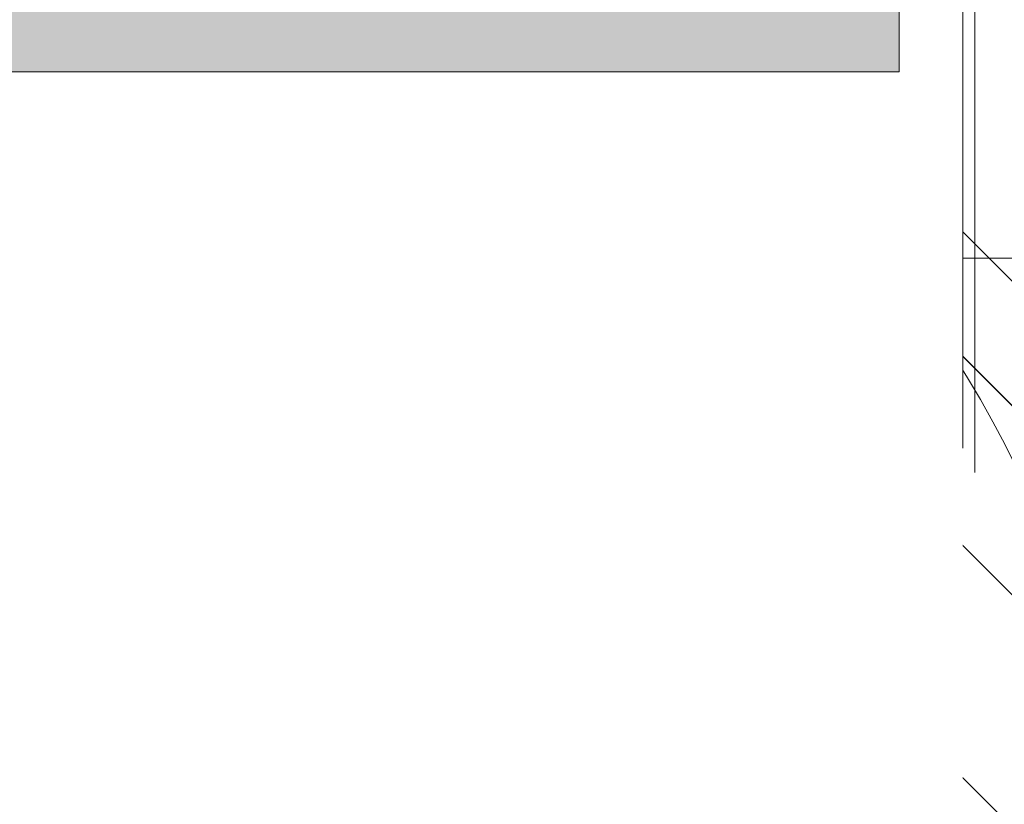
# Model space of a CAD drawing. Header units: inches. Extents: x -462 to -293, y -254 to -12.
# Tile 41 of 89: x -355.85 to -354.25, y -71.95 to -70.67. Entities that reach past the tile are written whole.
import ezdxf

# ---------------------------------------------------------------- set-up
doc = ezdxf.new("R2010")
doc.units = ezdxf.units.IN
doc.header["$LTSCALE"] = 32
doc.header["$MEASUREMENT"] = 0
doc.linetypes.add('Dash Style-1', pattern=[0.083328, 0.041656, -0.041672])
for name, color, linetype, lineweight in [('Black', 7, 'Continuous', 18), ('DashLine', 7, 'Dash Style-1', 13), ('DashLineFill', 7, 'Dash Style-1', 13), ('Drawing', 7, 'Continuous', 18), ('Metal-Black', 7, 'Continuous', 18), ('Metal-DeskStructure', 7, 'Continuous', 13), ('None', 7, 'Continuous', 18), ('SolidLine', 7, 'Continuous', 15), ('Wood_1-H', 7, 'Continuous', 13)]:
    doc.layers.add(name, color=color, linetype=linetype, lineweight=lineweight)
doc.layers.add('Metal-Leg', color=7, linetype='Continuous', lineweight=18, true_color=0x4c4c4c)
pattern_1 = [(45, (0, 0), (-1.61301565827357, 1.935715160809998), []), (45, (-1.0608, 1.0608), (-0.4723460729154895, 0.4167612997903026), [])]

# ---------------------------------------------------------------- blocks, each defined once
blk = doc.blocks.new('Group-12')
at = {"layer": 'DashLine'}
blk.add_rational_spline([(3.425889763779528, -2.559055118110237), (3.42588976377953, -37.77524409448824), (3.425889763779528, -72.99143307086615), (3.425889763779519, -74.52755905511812), (1.889763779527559, -74.52755905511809), (-11.02873622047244, -74.54730708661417), (-23.94723622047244, -74.56705511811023), (-25.24962716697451, -74.46183701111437), (-25.47623622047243, -73.17505511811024), (-27.40623622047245, -52.62205511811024), (-29.33623622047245, -32.06905511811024), (-29.64541729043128, -28.77953659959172), (-29.64523622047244, -25.47205511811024), (-29.64579921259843, -14.01555511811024), (-29.64636220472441, -2.559055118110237), (-13.11023622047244, -2.559055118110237), (3.425889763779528, -2.559055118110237)], [1, 1, 1, 0.7071067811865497, 1, 1, 1, 1, 1, 1, 1, 1, 1, 1, 1, 1, 1], degree=2, knots=[0, 0, 0, 0.3437727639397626, 0.3437727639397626, 0.3543760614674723, 0.3543760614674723, 0.4804837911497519, 0.4804837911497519, 0.4932388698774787, 0.4932388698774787, 0.6947633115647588, 0.6947633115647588, 0.7270176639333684, 0.7270176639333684, 0.838740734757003, 0.838740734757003, 1, 1, 1], dxfattribs=at)
at = {"layer": 'SolidLine'}
blk.add_rational_spline([(4.881889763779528, -2.559055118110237), (4.881889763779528, -37.77524409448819), (4.881889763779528, -72.99143307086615), (4.881889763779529, -75.98355905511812), (1.889763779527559, -75.98355905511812), (-11.02373622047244, -76.00380708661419), (-23.93723622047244, -76.02405511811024), (-26.48855720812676, -75.8181826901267), (-26.92623622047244, -73.31105511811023), (-28.85673622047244, -52.75855511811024), (-30.78723622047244, -32.20605511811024), (-31.10141317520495, -28.84703865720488), (-31.10223622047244, -25.47205511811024), (-31.10229921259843, -14.01555511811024), (-31.10236220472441, -2.559055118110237), (-13.11023622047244, -2.559055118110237), (4.881889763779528, -2.559055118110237)], [1, 1, 1, 0.7071067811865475, 1, 1, 1, 1, 1, 1, 1, 1, 1, 1, 1, 1, 1], degree=2, knots=[0, 0, 0, 0.3304669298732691, 0.3304669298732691, 0.3503210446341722, 0.3503210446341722, 0.4715008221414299, 0.4715008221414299, 0.4955201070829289, 0.4955201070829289, 0.690341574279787, 0.690341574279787, 0.7221812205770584, 0.7221812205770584, 0.83026201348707, 0.83026201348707, 1, 1, 1], dxfattribs=at)
blk = doc.blocks.new('1BRPFY-Leg_Plate (2D)')
at = {"layer": 'DashLineFill', "linetype": 'Continuous', "lineweight": 13}
h = blk.add_hatch(dxfattribs=at)
h.set_pattern_fill('Steel', color=253, style=0, pattern_type=2)
h.set_pattern_definition(pattern_1)
edge = h.paths.add_edge_path()
edge.add_arc((-1.704724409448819, -1.704724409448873), 0.125984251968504, 179.9999999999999, 269.9999999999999)
edge.add_line((-1.704724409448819, -1.830708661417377), (1.704724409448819, -1.830708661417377))
edge.add_arc((1.704724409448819, -1.704724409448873), 0.125984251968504, 270.0000000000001, 360.0000000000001)
edge.add_line((1.830708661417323, -1.704724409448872), (1.830708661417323, 1.704724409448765))
edge.add_arc((1.704724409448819, 1.704724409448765), 0.1259842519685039, 0, 90)
edge.add_line((1.704724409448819, 1.830708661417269), (-1.704724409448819, 1.830708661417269))
edge.add_arc((-1.704724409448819, 1.704724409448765), 0.1259842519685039, 90, 180)
edge.add_line((-1.830708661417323, 1.704724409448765), (-1.830708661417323, -1.704724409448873))
at = {"layer": 'SolidLine', "flags": 128}
for points in [[(-1.279527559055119, 1.44094488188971), (-1.263705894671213, 1.440167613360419), (-1.248036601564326, 1.437843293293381), (-1.232670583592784, 1.433994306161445), (-1.217755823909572, 1.428657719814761), (-1.203435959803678, 1.421884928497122), (-1.189848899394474, 1.413741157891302), (-1.177125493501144, 1.404304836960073), (-1.165388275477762, 1.393666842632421), (-1.15475028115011, 1.381929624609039), (-1.145313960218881, 1.369206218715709), (-1.137170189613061, 1.355619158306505), (-1.130397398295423, 1.341299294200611), (-1.125060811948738, 1.326384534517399), (-1.121211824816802, 1.311018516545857), (-1.118887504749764, 1.29534922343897), (-1.118110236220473, 1.279527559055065), (-1.118887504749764, 1.263705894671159), (-1.121211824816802, 1.248036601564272), (-1.125060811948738, 1.23267058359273), (-1.130397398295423, 1.217755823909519), (-1.137170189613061, 1.203435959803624), (-1.145313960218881, 1.18984889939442), (-1.15475028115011, 1.17712549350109), (-1.165388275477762, 1.165388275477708), (-1.177125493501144, 1.154750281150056), (-1.189848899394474, 1.145313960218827), (-1.203435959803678, 1.137170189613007), (-1.217755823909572, 1.130397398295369), (-1.232670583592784, 1.125060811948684), (-1.248036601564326, 1.121211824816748), (-1.263705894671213, 1.11888750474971), (-1.279527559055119, 1.118110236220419), (-1.295349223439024, 1.11888750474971), (-1.311018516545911, 1.121211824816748), (-1.326384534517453, 1.125060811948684), (-1.341299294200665, 1.130397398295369), (-1.355619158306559, 1.137170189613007), (-1.369206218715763, 1.145313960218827), (-1.381929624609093, 1.154750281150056), (-1.393666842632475, 1.165388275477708), (-1.404304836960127, 1.17712549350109), (-1.413741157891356, 1.18984889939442), (-1.421884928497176, 1.203435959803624), (-1.428657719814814, 1.217755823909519), (-1.433994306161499, 1.23267058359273), (-1.437843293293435, 1.248036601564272), (-1.440167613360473, 1.263705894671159), (-1.440944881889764, 1.279527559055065), (-1.440167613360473, 1.29534922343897), (-1.437843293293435, 1.311018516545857), (-1.433994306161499, 1.326384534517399), (-1.428657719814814, 1.341299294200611), (-1.421884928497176, 1.355619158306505), (-1.413741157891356, 1.369206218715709), (-1.404304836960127, 1.381929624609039), (-1.393666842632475, 1.393666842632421), (-1.381929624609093, 1.404304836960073), (-1.369206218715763, 1.413741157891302), (-1.355619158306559, 1.421884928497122), (-1.341299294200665, 1.428657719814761), (-1.326384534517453, 1.433994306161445), (-1.311018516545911, 1.437843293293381), (-1.295349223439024, 1.440167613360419)], [(-0.7086614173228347, 0.9153543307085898), (-0.6884019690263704, 0.9143590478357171), (-0.668337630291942, 0.9113827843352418), (-0.6486616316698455, 0.9064542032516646), (-0.6295634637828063, 0.8996207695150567), (-0.6112270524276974, 0.8909482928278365), (-0.5938289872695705, 0.8805202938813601), (-0.5775368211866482, 0.868437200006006), (-0.5625074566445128, 0.854815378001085), (-0.5488856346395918, 0.8397860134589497), (-0.5368025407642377, 0.8234938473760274), (-0.5263745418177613, 0.8060957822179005), (-0.5177020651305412, 0.7877593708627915), (-0.5108686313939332, 0.7686612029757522), (-0.5059400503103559, 0.7489852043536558), (-0.5029637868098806, 0.7289208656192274), (-0.5019685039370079, 0.7086614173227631), (-0.5029637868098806, 0.6884019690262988), (-0.5059400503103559, 0.6683376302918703), (-0.5108686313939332, 0.6486616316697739), (-0.5177020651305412, 0.6295634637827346), (-0.5263745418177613, 0.6112270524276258), (-0.5368025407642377, 0.5938289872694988), (-0.5488856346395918, 0.5775368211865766), (-0.5625074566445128, 0.5625074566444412), (-0.5775368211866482, 0.5488856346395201), (-0.5938289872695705, 0.5368025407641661), (-0.6112270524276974, 0.5263745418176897), (-0.6295634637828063, 0.5177020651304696), (-0.6486616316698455, 0.5108686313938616), (-0.668337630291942, 0.5059400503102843), (-0.6884019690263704, 0.502963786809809), (-0.7086614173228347, 0.5019685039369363), (-0.728920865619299, 0.502963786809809), (-0.7489852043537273, 0.5059400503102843), (-0.7686612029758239, 0.5108686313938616), (-0.7877593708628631, 0.5177020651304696), (-0.8060957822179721, 0.5263745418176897), (-0.823493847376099, 0.5368025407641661), (-0.8397860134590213, 0.5488856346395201), (-0.8548153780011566, 0.5625074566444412), (-0.8684372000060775, 0.5775368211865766), (-0.8805202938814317, 0.5938289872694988), (-0.8909482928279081, 0.6112270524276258), (-0.8996207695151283, 0.6295634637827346), (-0.9064542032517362, 0.6486616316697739), (-0.9113827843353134, 0.6683376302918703), (-0.9143590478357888, 0.6884019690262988), (-0.9153543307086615, 0.7086614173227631), (-0.9143590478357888, 0.7289208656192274), (-0.9113827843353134, 0.7489852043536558), (-0.9064542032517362, 0.7686612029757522), (-0.8996207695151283, 0.7877593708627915), (-0.8909482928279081, 0.8060957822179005), (-0.8805202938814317, 0.8234938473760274), (-0.8684372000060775, 0.8397860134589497), (-0.8548153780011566, 0.854815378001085), (-0.8397860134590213, 0.868437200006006), (-0.823493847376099, 0.8805202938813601), (-0.8060957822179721, 0.8909482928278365), (-0.7877593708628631, 0.8996207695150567), (-0.7686612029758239, 0.9064542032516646), (-0.7489852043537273, 0.9113827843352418), (-0.728920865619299, 0.9143590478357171)]]:
    blk.add_lwpolyline(points, close=True, dxfattribs=at)
blk = doc.blocks.new('1BRPX5-Util_Bkt_Sm-F (2D)')
at = {"layer": 'DashLineFill', "linetype": 'Continuous', "lineweight": 13}
h = blk.add_hatch(dxfattribs=at)
h.set_pattern_fill('Steel', color=253, style=0, pattern_type=2)
h.set_pattern_definition(pattern_1)
edge = h.paths.add_edge_path()
edge.add_line((-4.468503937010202, 4.413385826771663), (-3.12992125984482, 4.413385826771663))
edge.add_line((-3.12992125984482, 4.413385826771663), (-3.12992125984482, -1.854330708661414))
edge.add_line((-3.12992125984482, -1.854330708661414), (-4.468503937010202, -1.854330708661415))
edge.add_line((-4.468503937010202, -1.854330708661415), (-4.468503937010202, -1.988188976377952))
edge.add_line((-4.468503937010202, -1.988188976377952), (-2.421259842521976, -1.988188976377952))
edge.add_line((-2.421259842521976, -1.988188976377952), (-2.421259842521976, -2.366141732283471))
edge.add_arc((-2.303149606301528, -2.366141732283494), 0.1181102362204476, 179.9999999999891, 270.000000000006)
edge.add_line((-2.303149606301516, -2.484251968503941), (2.303149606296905, -2.484251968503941))
edge.add_arc((2.303149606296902, -2.366141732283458), 0.1181102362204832, 270.0000000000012, 359.9999999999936)
edge.add_line((2.421259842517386, -2.366141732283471), (2.421259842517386, -1.988188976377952))
edge.add_line((2.421259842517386, -1.988188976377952), (4.468503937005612, -1.988188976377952))
edge.add_line((4.468503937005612, -1.988188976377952), (4.468503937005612, -1.854330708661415))
edge.add_line((4.468503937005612, -1.854330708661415), (3.12992125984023, -1.854330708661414))
edge.add_line((3.12992125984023, -1.854330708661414), (3.12992125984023, 4.413385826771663))
edge.add_line((3.12992125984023, 4.413385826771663), (4.468503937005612, 4.413385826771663))
edge.add_line((4.468503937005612, 4.413385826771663), (4.468503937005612, 4.547244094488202))
edge.add_line((4.468503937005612, 4.547244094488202), (2.421259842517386, 4.547244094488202))
edge.add_line((2.421259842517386, 4.547244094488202), (2.421259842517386, 4.925196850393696))
edge.add_arc((2.303149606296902, 4.925196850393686), 0.1181102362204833, 5.365542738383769e-12, 89.99999999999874)
edge.add_line((2.303149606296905, 5.043307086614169), (-2.303149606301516, 5.043307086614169))
edge.add_arc((-2.303149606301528, 4.92519685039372), 0.1181102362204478, 89.99999999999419, 180.0000000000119)
edge.add_line((-2.421259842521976, 4.925196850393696), (-2.421259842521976, 4.547244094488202))
edge.add_line((-2.421259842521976, 4.547244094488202), (-4.468503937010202, 4.547244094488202))
edge.add_line((-4.468503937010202, 4.547244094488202), (-4.468503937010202, 4.413385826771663))
at = {"layer": 'SolidLine', "flags": 128}
for points in [[(-1.279527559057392, 1.15496456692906), (-1.292122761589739, 1.155583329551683), (-1.304596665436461, 1.157433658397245), (-1.316829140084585, 1.16049773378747), (-1.328702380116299, 1.164746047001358), (-1.340102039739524, 1.170137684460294), (-1.3509183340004, 1.17662072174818), (-1.361047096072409, 1.184132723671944), (-1.37039078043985, 1.192601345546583), (-1.378859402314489, 1.201945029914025), (-1.386371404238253, 1.212073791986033), (-1.392854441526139, 1.222890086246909), (-1.398246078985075, 1.234289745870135), (-1.402494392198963, 1.246162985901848), (-1.405558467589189, 1.258395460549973), (-1.407408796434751, 1.270869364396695), (-1.408027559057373, 1.283464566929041), (-1.407408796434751, 1.296059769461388), (-1.405558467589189, 1.30853367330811), (-1.402494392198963, 1.320766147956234), (-1.398246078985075, 1.332639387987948), (-1.392854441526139, 1.344039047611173), (-1.386371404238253, 1.35485534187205), (-1.378859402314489, 1.364984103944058), (-1.37039078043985, 1.374327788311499), (-1.361047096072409, 1.382796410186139), (-1.3509183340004, 1.390308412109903), (-1.340102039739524, 1.396791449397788), (-1.328702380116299, 1.402183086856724), (-1.316829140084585, 1.406431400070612), (-1.304596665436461, 1.409495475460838), (-1.292122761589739, 1.4113458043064), (-1.279527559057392, 1.411964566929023), (-1.266932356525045, 1.4113458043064), (-1.254458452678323, 1.409495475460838), (-1.242225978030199, 1.406431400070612), (-1.230352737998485, 1.402183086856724), (-1.21895307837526, 1.396791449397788), (-1.208136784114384, 1.390308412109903), (-1.198008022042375, 1.382796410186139), (-1.188664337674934, 1.374327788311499), (-1.180195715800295, 1.364984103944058), (-1.17268371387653, 1.35485534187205), (-1.166200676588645, 1.344039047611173), (-1.160809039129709, 1.332639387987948), (-1.156560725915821, 1.320766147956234), (-1.153496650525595, 1.30853367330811), (-1.151646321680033, 1.296059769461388), (-1.151027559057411, 1.283464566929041), (-1.151646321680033, 1.270869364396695), (-1.153496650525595, 1.258395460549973), (-1.156560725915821, 1.246162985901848), (-1.160809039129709, 1.234289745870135), (-1.166200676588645, 1.222890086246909), (-1.17268371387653, 1.212073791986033), (-1.180195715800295, 1.201945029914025), (-1.188664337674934, 1.192601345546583), (-1.198008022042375, 1.184132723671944), (-1.208136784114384, 1.17662072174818), (-1.21895307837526, 1.170137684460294), (-1.230352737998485, 1.164746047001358), (-1.242225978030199, 1.16049773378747), (-1.254458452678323, 1.157433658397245), (-1.266932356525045, 1.155583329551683)], [(-0.7086614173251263, 1.15748031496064), (-0.6642835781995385, 1.155300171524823), (-0.6203331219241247, 1.148780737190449), (-0.5772333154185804, 1.137984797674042), (-0.5353992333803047, 1.123016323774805), (-0.495233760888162, 1.10401947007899), (-0.4571237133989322, 1.081177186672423), (-0.4214361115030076, 1.054709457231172), (-0.3885146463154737, 1.024871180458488), (-0.35867636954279, 0.991949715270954), (-0.3322086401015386, 0.9562621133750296), (-0.3093663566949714, 0.9181520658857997), (-0.2903695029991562, 0.877986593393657), (-0.27540102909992, 0.8361525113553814), (-0.2646050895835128, 0.7930527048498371), (-0.2580856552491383, 0.7491022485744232), (-0.255905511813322, 0.7047244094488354), (-0.2580856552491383, 0.6603465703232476), (-0.2646050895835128, 0.6163961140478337), (-0.27540102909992, 0.5732963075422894), (-0.2903695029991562, 0.5314622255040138), (-0.3093663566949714, 0.4912967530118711), (-0.3322086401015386, 0.4531867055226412), (-0.35867636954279, 0.4174991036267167), (-0.3885146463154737, 0.3845776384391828), (-0.4214361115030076, 0.3547393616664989), (-0.4571237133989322, 0.3282716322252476), (-0.495233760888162, 0.3054293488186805), (-0.5353992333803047, 0.2864324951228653), (-0.5772333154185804, 0.2714640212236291), (-0.6203331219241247, 0.2606680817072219), (-0.6642835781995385, 0.2541486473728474), (-0.7086614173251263, 0.2519685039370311), (-0.7530392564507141, 0.2541486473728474), (-0.7969897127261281, 0.2606680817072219), (-0.8400895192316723, 0.2714640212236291), (-0.881923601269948, 0.2864324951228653), (-0.9220890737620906, 0.3054293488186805), (-0.9601991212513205, 0.3282716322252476), (-0.995886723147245, 0.3547393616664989), (-1.028808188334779, 0.3845776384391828), (-1.058646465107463, 0.4174991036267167), (-1.085114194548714, 0.4531867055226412), (-1.107956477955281, 0.4912967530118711), (-1.126953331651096, 0.5314622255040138), (-1.141921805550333, 0.5732963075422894), (-1.15271774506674, 0.6163961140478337), (-1.159237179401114, 0.6603465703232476), (-1.161417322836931, 0.7047244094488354), (-1.159237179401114, 0.7491022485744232), (-1.15271774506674, 0.7930527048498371), (-1.141921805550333, 0.8361525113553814), (-1.126953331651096, 0.877986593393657), (-1.107956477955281, 0.9181520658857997), (-1.085114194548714, 0.9562621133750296), (-1.058646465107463, 0.991949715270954), (-1.028808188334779, 1.024871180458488), (-0.995886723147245, 1.054709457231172), (-0.9601991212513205, 1.081177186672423), (-0.9220890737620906, 1.10401947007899), (-0.881923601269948, 1.123016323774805), (-0.8400895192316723, 1.137984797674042), (-0.7969897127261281, 1.148780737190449), (-0.7530392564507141, 1.155300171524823)]]:
    blk.add_lwpolyline(points, close=True, dxfattribs=at)
blk = doc.blocks.new('Slate-LegBrace (2D)')
at = {"layer": 'DashLineFill', "linetype": 'Continuous', "lineweight": 13}
h = blk.add_hatch(dxfattribs=at)
h.set_pattern_fill('Steel', color=253, style=0, pattern_type=2)
h.set_pattern_definition(pattern_1)
edge = h.paths.add_edge_path()
edge.add_line((-2.199587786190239, 0.1351515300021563), (-1.374775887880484, 0.1351515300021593))
edge.add_arc((3.636636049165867e-15, 0.01355418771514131), 1.380142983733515, 5.054592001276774, 174.9454079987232, ccw=False)
edge.add_line((1.374775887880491, 0.1351515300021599), (2.199718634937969, 0.1351515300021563))
edge.add_arc((6.542437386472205e-05, 0.01705725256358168), 2.202821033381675, 3.07312710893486, 176.9268728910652)
h = blk.add_hatch(dxfattribs=at)
h.set_pattern_fill('Steel', color=253, style=0, pattern_type=2)
h.set_pattern_definition(pattern_1)
edge = h.paths.add_edge_path()
edge.add_line((-2.191696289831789, 0.2375138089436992), (-1.463739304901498, 0.2375137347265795))
edge.add_arc((6.542437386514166e-05, 0.017041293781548), 1.480314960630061, 8.565281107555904, 171.4347188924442, ccw=False)
edge.add_line((1.463870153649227, 0.2375137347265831), (2.191827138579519, 0.2375138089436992))
edge.add_line((2.191827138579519, 0.2375138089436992), (2.19971863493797, 0.1351515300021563))
edge.add_line((2.19971863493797, 0.1351515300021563), (1.374775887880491, 0.1351515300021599))
edge.add_arc((3.356894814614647e-15, 0.01355418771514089), 1.380142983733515, 5.054592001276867, 174.9454079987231)
edge.add_line((-1.374775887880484, 0.1351515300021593), (-2.19958778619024, 0.1351515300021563))
edge.add_line((-2.19958778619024, 0.1351515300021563), (-2.191696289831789, 0.2375138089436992))
at = {"layer": 'DashLineFill', "flags": 128}
for points in [[(-2.199587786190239, 0.1351515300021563), (-1.374775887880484, 0.1351515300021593, -0.9154551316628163), (1.374775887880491, 0.1351515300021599), (2.199718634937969, 0.1351515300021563, 0.9477524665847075)], [(-2.191696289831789, 0.2375138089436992), (-1.463739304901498, 0.2375137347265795, -0.8606629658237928), (1.463870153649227, 0.2375137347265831), (2.191827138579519, 0.2375138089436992), (2.19971863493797, 0.1351515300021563), (1.374775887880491, 0.1351515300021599, 0.9154551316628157), (-1.374775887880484, 0.1351515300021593), (-2.19958778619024, 0.1351515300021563)]]:
    blk.add_lwpolyline(points, format="xyb", close=True, dxfattribs=at)
blk = doc.blocks.new('TLLegSleeve (2D)')
at = {"layer": 'DashLineFill', "linetype": 'Continuous', "lineweight": 13}
h = blk.add_hatch(dxfattribs=at)
h.set_pattern_fill('Steel', color=253, style=0, pattern_type=2)
h.set_pattern_definition(pattern_1)
edge = h.paths.add_edge_path()
edge.add_line((1.08267716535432, 1.402343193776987), (1.08267716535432, 2.913385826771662))
edge.add_arc((-1.707523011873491e-13, 2.913385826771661), 1.08267716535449, 4.479377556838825e-14, 180)
edge.add_line((-1.082677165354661, 2.913385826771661), (-1.08267716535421, 1.402343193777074))
edge.add_arc((-1.332267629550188e-15, 2.886579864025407e-15), 1.771653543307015, 127.6698869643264, 412.330113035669)
edge.add_line((1.08267716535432, 1.402343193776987), (1.08267716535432, 1.402343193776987))
edge = h.paths.add_edge_path()
edge.add_arc((1.665334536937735e-15, 2.91338582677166), 0.7480314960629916, 180, 360)
edge.add_arc((1.665334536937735e-15, 2.91338582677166), 0.7480314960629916, 9.54166404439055e-15, 180)
edge.add_line((-0.7480314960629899, 2.91338582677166), (-0.7480314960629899, 2.91338582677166))
edge = h.paths.add_edge_path()
edge.add_arc((-1.723066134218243e-13, 5.70119602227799e-16), 1.437007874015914, 180, 360)
edge.add_arc((-1.723066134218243e-13, 9.149983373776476e-17), 1.437007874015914, 9.541664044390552e-15, 180)
edge.add_line((-1.437007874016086, 3.308097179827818e-16), (-1.437007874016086, 3.308097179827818e-16))
at = {"layer": 'DashLine', "color": 8, "flags": 128}
blk.add_lwpolyline([(1.653543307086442, 1.118599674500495e-14), (1.645581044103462, -0.1620755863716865), (1.621770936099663, -0.3225902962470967), (1.582342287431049, -0.4799982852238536), (1.527674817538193, -0.6327836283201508), (1.45829500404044, -0.7794749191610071), (1.374871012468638, -0.9186594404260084), (1.278206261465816, -1.048996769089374), (1.169231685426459, -1.169231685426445), (1.048996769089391, -1.278206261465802), (0.918659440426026, -1.374871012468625), (0.7794749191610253, -1.458295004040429), (0.6327836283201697, -1.527674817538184), (0.4799982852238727, -1.582342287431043), (0.3225902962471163, -1.621770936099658), (0.1620755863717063, -1.645581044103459), (8.723964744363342e-15, -1.653543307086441), (-0.162075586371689, -1.645581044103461), (-0.3225902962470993, -1.621770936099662), (-0.4799982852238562, -1.582342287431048), (-0.6327836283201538, -1.527674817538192), (-0.7794749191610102, -1.458295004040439), (-0.9186594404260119, -1.374871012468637), (-1.048996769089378, -1.278206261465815), (-1.169231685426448, -1.169231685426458), (-1.278206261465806, -1.048996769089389), (-1.374871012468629, -0.9186594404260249), (-1.458295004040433, -0.7794749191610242), (-1.527674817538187, -0.6327836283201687), (-1.582342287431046, -0.4799982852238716), (-1.621770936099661, -0.3225902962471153), (-1.645581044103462, -0.1620755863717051), (-1.653543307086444, -7.741682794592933e-15), (-1.645581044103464, 0.1620755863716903), (-1.621770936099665, 0.3225902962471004), (-1.582342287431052, 0.4799982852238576), (-1.527674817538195, 0.6327836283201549), (-1.458295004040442, 0.7794749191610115), (-1.37487101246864, 0.918659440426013), (-1.278206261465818, 1.048996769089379), (-1.169231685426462, 1.169231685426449), (-1.048996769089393, 1.278206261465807), (-0.9186594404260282, 1.37487101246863), (-0.7794749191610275, 1.458295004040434), (-0.6327836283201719, 1.527674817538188), (-0.479998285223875, 1.582342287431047), (-0.3225902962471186, 1.621770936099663), (-0.1620755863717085, 1.645581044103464), (-1.096189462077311e-14, 1.653543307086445), (0.1620755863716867, 1.645581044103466), (0.3225902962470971, 1.621770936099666), (0.479998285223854, 1.582342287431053), (0.6327836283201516, 1.527674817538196), (0.7794749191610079, 1.458295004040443), (0.9186594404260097, 1.374871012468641), (1.048996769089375, 1.278206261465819), (1.169231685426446, 1.169231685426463), (1.278206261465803, 1.048996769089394), (1.374871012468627, 0.9186594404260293), (1.458295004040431, 0.7794749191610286), (1.527674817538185, 0.6327836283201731), (1.582342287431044, 0.4799982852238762), (1.621770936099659, 0.3225902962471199), (1.64558104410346, 0.1620755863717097)], close=True, dxfattribs=at)
at = {"layer": 'DashLineFill', "flags": 128}
for points in [[(1.08267716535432, 1.402343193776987), (1.08267716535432, 2.913385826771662, 0.9999999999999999), (-1.082677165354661, 2.913385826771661), (-1.08267716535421, 1.402343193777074, 2.931618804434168), (1.08267716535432, 1.402343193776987)], [(-1.437007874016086, 3.308097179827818e-16, 0.9999999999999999), (1.437007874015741, 3.308097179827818e-16, 0.9999999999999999), (-1.437007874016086, 3.308097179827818e-16)]]:
    blk.add_lwpolyline(points, format="xyb", close=True, dxfattribs=at)
blk = doc.blocks.new('Group-28')
at = {"layer": 'SolidLine', "flags": 128}
blk.add_lwpolyline([(-10.0984251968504, -58.50393700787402, -0.414213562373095), (-8.385826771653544, -56.79133858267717, -0.4142135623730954), (-6.673228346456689, -58.50393700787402, -0.414213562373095), (-8.385826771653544, -60.21653543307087, -0.4142135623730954)], format="xyb", close=True, dxfattribs=at)
at = {"layer": 'Wood_1-H', "color": 7, "rotation": 270}
for name in ['1BRPX5-Util_Bkt_Sm-F (2D)', 'Slate-LegBrace (2D)', '1BRPFY-Leg_Plate (2D)', 'TLLegSleeve (2D)']:
    blk.add_blockref(name, (-8.385826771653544, -58.50393700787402), dxfattribs=at)
blk = doc.blocks.new('Group-30')
at = {"layer": 'Metal-DeskStructure', "color": 7}
blk.add_open_spline([(-0.5629921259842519, -0.4031061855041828), (-0.5629921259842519, -0.4084102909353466), (-0.5669586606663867, -0.4163664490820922), (-0.5762169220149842, -0.4216705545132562), (-0.5934108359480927, -0.424322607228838), (-0.6185404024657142, -0.424322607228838), (-0.6344117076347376, -0.4203445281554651), (-0.6436699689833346, -0.4163664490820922), (-0.6476377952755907, -0.4070842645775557), (-0.6476377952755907, -0.2008904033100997), (-0.6476377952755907, -6.474738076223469e-07), (-0.8592519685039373, -6.474738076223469e-07), (-1.070866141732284, -6.474738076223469e-07), (-1.070866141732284, -0.2008904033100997), (-1.070866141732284, -0.4070842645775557), (-1.074832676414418, -0.4163664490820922), (-1.084090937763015, -0.4203445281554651), (-1.101284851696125, -0.424322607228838), (-1.12509180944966, -0.424322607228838), (-1.142285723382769, -0.4216705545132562), (-1.151543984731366, -0.4163664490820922), (-1.155511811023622, -0.4084102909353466), (-1.155511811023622, 0), (-1.155511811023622, 0.4084102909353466), (-1.151543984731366, 0.4163664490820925), (-1.142285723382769, 0.4216705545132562), (-1.12509180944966, 0.424321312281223), (-1.101284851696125, 0.424321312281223), (-1.084090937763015, 0.4216705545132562), (-1.074832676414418, 0.4163664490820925), (-1.070866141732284, 0.4097363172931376), (-1.070866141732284, 0.2446479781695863), (-1.070866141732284, 0.08486374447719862), (-0.8592519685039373, 0.08486374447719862), (-0.6476377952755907, 0.08486374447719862), (-0.6476377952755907, 0.2446479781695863), (-0.6476377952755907, 0.4097363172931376), (-0.6436699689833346, 0.4163664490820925), (-0.6344117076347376, 0.4216705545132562), (-0.6185404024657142, 0.424321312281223), (-0.5934108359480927, 0.424321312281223), (-0.5762169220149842, 0.4216705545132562), (-0.5669586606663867, 0.4163664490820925), (-0.5629921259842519, 0.4084102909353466), (-0.5629921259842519, 0), (-0.5629921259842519, -0.4031061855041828)], degree=2, knots=[0, 0, 0, 0.00229950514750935, 0.004599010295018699, 0.006898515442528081, 0.009198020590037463, 0.01175302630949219, 0.01430803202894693, 0.01686303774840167, 0.01941804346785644, 0.1161873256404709, 0.1161873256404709, 0.218122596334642, 0.218122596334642, 0.3148918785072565, 0.3174468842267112, 0.320001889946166, 0.3225568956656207, 0.3251119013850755, 0.3276669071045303, 0.3302219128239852, 0.3327769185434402, 0.3353319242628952, 0.5295095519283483, 0.5320645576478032, 0.5346195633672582, 0.537174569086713, 0.5397295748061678, 0.5422845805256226, 0.5448395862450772, 0.5473945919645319, 0.5499495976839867, 0.6269182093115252, 0.6269182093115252, 0.7288534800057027, 0.7288534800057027, 0.8058220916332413, 0.808377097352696, 0.8109321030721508, 0.8134871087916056, 0.8160421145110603, 0.8183416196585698, 0.8206411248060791, 0.8229406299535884, 0.8252401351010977, 1, 1, 1], dxfattribs=at)
blk = doc.blocks.new('TL14_lower_leg (2D)')
at = {"layer": 'DashLine', "flags": 128}
for points in [[(-1.777195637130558e-14, 1.377952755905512), (0.1350629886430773, 1.371317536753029), (0.2688252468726, 1.351475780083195), (0.3999985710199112, 1.318618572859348), (0.5273196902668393, 1.27306234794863), (0.649562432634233, 1.215245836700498), (0.7655495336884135, 1.14572584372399), (0.8741639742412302, 1.065171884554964), (0.9743597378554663, 0.9743597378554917), (1.065171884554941, 0.8741639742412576), (1.14572584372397, 0.7655495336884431), (1.215245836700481, 0.6495624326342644), (1.273062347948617, 0.5273196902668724), (1.318618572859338, 0.3999985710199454), (1.351475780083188, 0.2688252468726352), (1.371317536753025, 0.1350629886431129), (1.377952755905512, 1.783045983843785e-14), (1.371317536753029, -0.1350629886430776), (1.351475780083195, -0.2688252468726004), (1.318618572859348, -0.3999985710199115), (1.27306234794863, -0.5273196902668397), (1.215245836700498, -0.6495624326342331), (1.145725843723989, -0.7655495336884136), (1.065171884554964, -0.8741639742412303), (0.9743597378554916, -0.9743597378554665), (0.8741639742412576, -1.065171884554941), (0.7655495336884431, -1.14572584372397), (0.6495624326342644, -1.215245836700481), (0.5273196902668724, -1.273062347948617), (0.3999985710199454, -1.318618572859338), (0.2688252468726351, -1.351475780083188), (0.135062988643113, -1.371317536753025), (1.777195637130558e-14, -1.377952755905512), (-0.1350629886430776, -1.371317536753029), (-0.2688252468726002, -1.351475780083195), (-0.3999985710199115, -1.318618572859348), (-0.5273196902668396, -1.27306234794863), (-0.6495624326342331, -1.215245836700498), (-0.7655495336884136, -1.14572584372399), (-0.8741639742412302, -1.065171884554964), (-0.9743597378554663, -0.9743597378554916), (-1.065171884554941, -0.8741639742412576), (-1.14572584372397, -0.7655495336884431), (-1.215245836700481, -0.6495624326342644), (-1.273062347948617, -0.5273196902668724), (-1.318618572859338, -0.3999985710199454), (-1.351475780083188, -0.2688252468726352), (-1.371317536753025, -0.1350629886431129), (-1.377952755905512, -1.783045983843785e-14), (-1.371317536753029, 0.1350629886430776), (-1.351475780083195, 0.2688252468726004), (-1.318618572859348, 0.3999985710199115), (-1.27306234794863, 0.5273196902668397), (-1.215245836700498, 0.6495624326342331), (-1.145725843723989, 0.7655495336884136), (-1.065171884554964, 0.8741639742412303), (-0.9743597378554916, 0.9743597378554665), (-0.8741639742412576, 1.065171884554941), (-0.7655495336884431, 1.14572584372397), (-0.6495624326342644, 1.215245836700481), (-0.5273196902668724, 1.273062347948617), (-0.3999985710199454, 1.318618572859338), (-0.2688252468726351, 1.351475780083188), (-0.135062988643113, 1.371317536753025)], [(-0.7086614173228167, 0.8700787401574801), (-0.6928397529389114, 0.8693014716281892), (-0.6771704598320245, 0.8669771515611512), (-0.6618044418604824, 0.8631281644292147), (-0.6468896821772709, 0.8577915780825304), (-0.6325698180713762, 0.8510187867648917), (-0.6189827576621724, 0.8428750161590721), (-0.6062593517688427, 0.8334386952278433), (-0.5945221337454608, 0.8228007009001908), (-0.5838841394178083, 0.8110634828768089), (-0.5744478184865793, 0.7983400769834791), (-0.5663040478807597, 0.7847530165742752), (-0.5595312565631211, 0.7704331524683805), (-0.5541946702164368, 0.7555183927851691), (-0.5503456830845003, 0.740152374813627), (-0.5480213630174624, 0.72448308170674), (-0.5472440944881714, 0.7086614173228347), (-0.5480213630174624, 0.6928397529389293), (-0.5503456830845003, 0.6771704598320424), (-0.5541946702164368, 0.6618044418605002), (-0.5595312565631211, 0.6468896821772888), (-0.5663040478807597, 0.6325698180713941), (-0.5744478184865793, 0.6189827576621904), (-0.5838841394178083, 0.6062593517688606), (-0.5945221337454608, 0.5945221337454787), (-0.6062593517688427, 0.5838841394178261), (-0.6189827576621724, 0.5744478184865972), (-0.6325698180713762, 0.5663040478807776), (-0.6468896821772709, 0.559531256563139), (-0.6618044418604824, 0.5541946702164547), (-0.6771704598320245, 0.5503456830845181), (-0.6928397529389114, 0.5480213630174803), (-0.7086614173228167, 0.5472440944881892), (-0.7244830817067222, 0.5480213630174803), (-0.7401523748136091, 0.5503456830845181), (-0.7555183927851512, 0.5541946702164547), (-0.7704331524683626, 0.559531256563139), (-0.7847530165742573, 0.5663040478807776), (-0.7983400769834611, 0.5744478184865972), (-0.811063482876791, 0.5838841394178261), (-0.8228007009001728, 0.5945221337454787), (-0.8334386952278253, 0.6062593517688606), (-0.8428750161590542, 0.6189827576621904), (-0.8510187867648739, 0.6325698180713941), (-0.8577915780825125, 0.6468896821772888), (-0.8631281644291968, 0.6618044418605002), (-0.8669771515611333, 0.6771704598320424), (-0.8693014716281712, 0.6928397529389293), (-0.8700787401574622, 0.7086614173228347), (-0.8693014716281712, 0.72448308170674), (-0.8669771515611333, 0.740152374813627), (-0.8631281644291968, 0.7555183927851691), (-0.8577915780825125, 0.7704331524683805), (-0.8510187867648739, 0.7847530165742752), (-0.8428750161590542, 0.7983400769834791), (-0.8334386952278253, 0.8110634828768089), (-0.8228007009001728, 0.8228007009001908), (-0.811063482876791, 0.8334386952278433), (-0.7983400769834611, 0.8428750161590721), (-0.7847530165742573, 0.8510187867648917), (-0.7704331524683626, 0.8577915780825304), (-0.7555183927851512, 0.8631281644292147), (-0.7401523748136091, 0.8669771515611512), (-0.7244830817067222, 0.8693014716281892)]]:
    blk.add_lwpolyline(points, close=True, dxfattribs=at)
at = {"layer": 'Metal-DeskStructure', "color": 7}
blk.add_blockref('Group-30', (0, 0), dxfattribs=at)
blk = doc.blocks.new('Group-39')
at = {"layer": 'DashLine'}
for p, q in [((0.0001991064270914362, -5.984251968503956), (0.0001991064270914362, -5.74803149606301)), ((-0.117911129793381, -6.102362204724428), (-0.3541316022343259, -6.102362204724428)), ((0.1183093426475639, -6.102362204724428), (0.3545298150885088, -6.102362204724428)), ((0.0001991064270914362, -6.2204724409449), (0.0001991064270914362, -6.456692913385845))]:
    blk.add_line(p, q, dxfattribs=at)
at = {"layer": 'DashLine', "flags": 128}
blk.add_lwpolyline([(-0.2557064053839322, -6.10236220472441), (-0.254474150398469, -6.077279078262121), (-0.2507892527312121, -6.052437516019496), (-0.2446871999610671, -6.02807675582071), (-0.2362267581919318, -6.004431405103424), (-0.2254894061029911, -5.981729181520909), (-0.2125785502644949, -5.960188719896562), (-0.1976185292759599, -5.940017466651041), (-0.180753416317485, -5.921409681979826), (-0.1621456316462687, -5.904544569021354), (-0.1419743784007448, -5.889584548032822), (-0.1204339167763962, -5.876673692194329), (-0.09773169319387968, -5.865936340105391), (-0.07408634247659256, -5.857475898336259), (-0.04972558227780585, -5.851373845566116), (-0.02488402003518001, -5.847688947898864), (0.0001991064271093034, -5.846456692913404), (0.02528223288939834, -5.847688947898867), (0.05012379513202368, -5.851373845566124), (0.07448455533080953, -5.857475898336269), (0.09812990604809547, -5.865936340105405), (0.1208321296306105, -5.876673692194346), (0.1423725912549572, -5.889584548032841), (0.1625438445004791, -5.904544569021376), (0.181151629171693, -5.921409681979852), (0.1980167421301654, -5.940017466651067), (0.2129767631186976, -5.960188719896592), (0.2258876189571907, -5.98172918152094), (0.2366249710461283, -6.004431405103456), (0.2450854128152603, -6.028076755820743), (0.2511874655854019, -6.052437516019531), (0.2548723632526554, -6.077279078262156), (0.2561046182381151, -6.102362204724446), (0.2548723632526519, -6.127445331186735), (0.251187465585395, -6.152286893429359), (0.24508541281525, -6.176647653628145), (0.2366249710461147, -6.200293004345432), (0.2258876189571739, -6.222995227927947), (0.2129767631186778, -6.244535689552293), (0.1980167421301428, -6.264706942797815), (0.1811516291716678, -6.283314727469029), (0.1625438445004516, -6.300179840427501), (0.1423725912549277, -6.315139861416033), (0.1208321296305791, -6.328050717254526), (0.09812990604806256, -6.338788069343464), (0.07448455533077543, -6.347248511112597), (0.05012379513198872, -6.353350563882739), (0.02528223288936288, -6.357035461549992), (0.0001991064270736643, -6.358267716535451), (-0.02488402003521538, -6.357035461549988), (-0.04972558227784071, -6.353350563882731), (-0.07408634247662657, -6.347248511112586), (-0.09773169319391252, -6.338788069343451), (-0.1204339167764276, -6.328050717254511), (-0.1419743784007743, -6.315139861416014), (-0.1621456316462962, -6.300179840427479), (-0.1807534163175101, -6.283314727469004), (-0.1976185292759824, -6.264706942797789), (-0.2125785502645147, -6.244535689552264), (-0.2254894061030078, -6.222995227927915), (-0.2362267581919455, -6.200293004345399), (-0.2446871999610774, -6.176647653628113), (-0.250789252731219, -6.152286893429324), (-0.2544741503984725, -6.127445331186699)], close=True, dxfattribs=at)
blk = doc.blocks.new('1BRPT9-Bracket (2D)')
at = {"layer": 'DashLineFill', "linetype": 'Continuous', "lineweight": 13}
h = blk.add_hatch(dxfattribs=at)
h.set_pattern_fill('Steel', color=253, style=0, pattern_type=2)
h.set_pattern_definition(pattern_1)
edge = h.paths.add_edge_path()
edge.add_arc((1.677931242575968, -8.488188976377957), 0.2519685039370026, 269.999999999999, 360.0000000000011)
edge.add_line((1.929899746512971, -8.488188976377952), (1.929899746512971, -7.480314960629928))
edge.add_line((1.929899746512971, -7.480314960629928), (2.323600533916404, -7.480314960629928))
edge.add_line((2.323600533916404, -7.480314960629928), (2.323600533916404, 7.461135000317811))
edge.add_line((2.323600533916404, 7.461135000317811), (1.929899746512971, 7.480314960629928))
edge.add_line((1.929899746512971, 7.480314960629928), (1.929899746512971, 8.488188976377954))
edge.add_arc((1.677931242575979, 8.488188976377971), 0.2519685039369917, 359.999999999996, 450.0000000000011)
edge.add_line((1.677931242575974, 8.740157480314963), (-2.32206875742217, 8.740157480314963))
edge.add_line((-2.32206875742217, 8.740157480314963), (-2.32206875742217, -8.74015748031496))
edge.add_line((-2.32206875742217, -8.74015748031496), (1.677931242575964, -8.74015748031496))
h = blk.add_hatch(dxfattribs=at)
h.set_pattern_fill('Steel', color=253, style=0, pattern_type=2)
h.set_pattern_definition(pattern_1)
h.paths.add_polyline_path([(1.339348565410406, -6.918786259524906), (1.330665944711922, -6.918359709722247), (1.322066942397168, -6.917084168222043), (1.313634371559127, -6.914971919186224), (1.305449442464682, -6.912043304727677), (1.29759098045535, -6.908326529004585), (1.290134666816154, -6.903857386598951), (1.283152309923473, -6.898678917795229), (1.27671115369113, -6.892840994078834), (1.270873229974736, -6.886399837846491), (1.265694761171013, -6.87941748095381), (1.261225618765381, -6.871961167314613), (1.257508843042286, -6.864102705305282), (1.25458022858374, -6.855917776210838), (1.252467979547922, -6.847485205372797), (1.251192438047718, -6.838886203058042), (1.250765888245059, -6.830203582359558), (1.251192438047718, -6.821520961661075), (1.252467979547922, -6.81292195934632), (1.25458022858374, -6.804489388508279), (1.257508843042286, -6.796304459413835), (1.261225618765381, -6.788445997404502), (1.265694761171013, -6.780989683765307), (1.270873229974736, -6.774007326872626), (1.27671115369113, -6.767566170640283), (1.283152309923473, -6.761728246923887), (1.290134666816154, -6.756549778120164), (1.29759098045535, -6.752080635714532), (1.305449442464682, -6.748363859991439), (1.313634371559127, -6.745435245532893), (1.322066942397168, -6.743322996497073), (1.330665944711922, -6.74204745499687), (1.339348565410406, -6.74162090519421), (1.34803118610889, -6.74204745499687), (1.356630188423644, -6.743322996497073), (1.365062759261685, -6.745435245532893), (1.37324768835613, -6.748363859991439), (1.381106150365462, -6.752080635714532), (1.388562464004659, -6.756549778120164), (1.395544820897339, -6.761728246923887), (1.401985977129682, -6.767566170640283), (1.407823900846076, -6.774007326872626), (1.413002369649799, -6.780989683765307), (1.417471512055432, -6.788445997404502), (1.421188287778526, -6.796304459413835), (1.424116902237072, -6.804489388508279), (1.426229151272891, -6.81292195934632), (1.427504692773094, -6.821520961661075), (1.427931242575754, -6.830203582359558), (1.427504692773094, -6.838886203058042), (1.426229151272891, -6.847485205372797), (1.424116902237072, -6.855917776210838), (1.421188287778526, -6.864102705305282), (1.417471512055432, -6.871961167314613), (1.413002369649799, -6.87941748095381), (1.407823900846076, -6.886399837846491), (1.401985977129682, -6.892840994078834), (1.395544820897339, -6.898678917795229), (1.388562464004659, -6.903857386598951), (1.381106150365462, -6.908326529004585), (1.37324768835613, -6.912043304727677), (1.365062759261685, -6.914971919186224), (1.356630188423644, -6.917084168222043), (1.34803118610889, -6.918359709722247)])
at = {"layer": 'DashLineFill', "flags": 128}
blk.add_lwpolyline([(1.339348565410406, -6.918786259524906), (1.330665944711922, -6.918359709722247), (1.322066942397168, -6.917084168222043), (1.313634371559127, -6.914971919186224), (1.305449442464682, -6.912043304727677), (1.29759098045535, -6.908326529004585), (1.290134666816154, -6.903857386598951), (1.283152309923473, -6.898678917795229), (1.27671115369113, -6.892840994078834), (1.270873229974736, -6.886399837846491), (1.265694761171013, -6.87941748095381), (1.261225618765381, -6.871961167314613), (1.257508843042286, -6.864102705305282), (1.25458022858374, -6.855917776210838), (1.252467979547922, -6.847485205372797), (1.251192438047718, -6.838886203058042), (1.250765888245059, -6.830203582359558), (1.251192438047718, -6.821520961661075), (1.252467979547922, -6.81292195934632), (1.25458022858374, -6.804489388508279), (1.257508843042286, -6.796304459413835), (1.261225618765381, -6.788445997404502), (1.265694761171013, -6.780989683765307), (1.270873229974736, -6.774007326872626), (1.27671115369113, -6.767566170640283), (1.283152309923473, -6.761728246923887), (1.290134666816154, -6.756549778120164), (1.29759098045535, -6.752080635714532), (1.305449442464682, -6.748363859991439), (1.313634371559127, -6.745435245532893), (1.322066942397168, -6.743322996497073), (1.330665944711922, -6.74204745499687), (1.339348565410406, -6.74162090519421), (1.34803118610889, -6.74204745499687), (1.356630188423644, -6.743322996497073), (1.365062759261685, -6.745435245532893), (1.37324768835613, -6.748363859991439), (1.381106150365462, -6.752080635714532), (1.388562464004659, -6.756549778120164), (1.395544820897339, -6.761728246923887), (1.401985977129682, -6.767566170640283), (1.407823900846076, -6.774007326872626), (1.413002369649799, -6.780989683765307), (1.417471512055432, -6.788445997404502), (1.421188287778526, -6.796304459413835), (1.424116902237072, -6.804489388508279), (1.426229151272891, -6.81292195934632), (1.427504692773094, -6.821520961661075), (1.427931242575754, -6.830203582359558), (1.427504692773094, -6.838886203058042), (1.426229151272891, -6.847485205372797), (1.424116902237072, -6.855917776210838), (1.421188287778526, -6.864102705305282), (1.417471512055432, -6.871961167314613), (1.413002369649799, -6.87941748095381), (1.407823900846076, -6.886399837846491), (1.401985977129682, -6.892840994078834), (1.395544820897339, -6.898678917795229), (1.388562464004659, -6.903857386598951), (1.381106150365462, -6.908326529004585), (1.37324768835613, -6.912043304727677), (1.365062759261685, -6.914971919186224), (1.356630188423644, -6.917084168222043), (1.34803118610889, -6.918359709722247)], close=True, dxfattribs=at)
at = {"layer": 'Metal-DeskStructure', "color": 7}
blk.add_blockref('Group-39', (0, 0), dxfattribs=at)
blk = doc.blocks.new('Group-52')
at = {"layer": 'DashLineFill', "linetype": 'Continuous', "lineweight": 13}
h = blk.add_hatch(dxfattribs=at)
h.set_pattern_fill('Steel', color=253, style=0, pattern_type=2)
h.set_pattern_definition(pattern_1)
h.paths.add_polyline_path([(-2.066929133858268, 1.397637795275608), (2.066929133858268, 1.397637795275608), (2.066929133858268, 0.1377952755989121), (2.106299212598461, 0.1377952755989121), (2.106299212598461, -0.1377952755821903), (2.066929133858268, -0.1377952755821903), (2.066929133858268, -5.275590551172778), (2.106299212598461, -5.275590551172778), (2.106299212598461, -5.55118110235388), (2.066929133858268, -5.55118110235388), (2.066929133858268, -5.82677165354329), (-2.066929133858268, -5.82677165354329), (-2.066929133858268, -5.55118110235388), (-2.106299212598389, -5.55118110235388), (-2.106299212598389, -5.275590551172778), (-2.066929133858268, -5.275590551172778), (-2.066929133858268, -0.1377952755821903), (-2.106299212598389, -0.1377952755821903), (-2.106299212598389, 0.1377952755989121), (-2.066929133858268, 0.1377952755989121)])
at = {"layer": 'DashLineFill', "flags": 128}
blk.add_lwpolyline([(-2.066929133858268, 1.397637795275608), (2.066929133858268, 1.397637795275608), (2.066929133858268, 0.1377952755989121), (2.106299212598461, 0.1377952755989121), (2.106299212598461, -0.1377952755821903), (2.066929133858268, -0.1377952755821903), (2.066929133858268, -5.275590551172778), (2.106299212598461, -5.275590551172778), (2.106299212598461, -5.55118110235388), (2.066929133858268, -5.55118110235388), (2.066929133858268, -5.82677165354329), (-2.066929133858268, -5.82677165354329), (-2.066929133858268, -5.55118110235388), (-2.106299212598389, -5.55118110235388), (-2.106299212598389, -5.275590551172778), (-2.066929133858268, -5.275590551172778), (-2.066929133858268, -0.1377952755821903), (-2.106299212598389, -0.1377952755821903), (-2.106299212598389, 0.1377952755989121), (-2.066929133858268, 0.1377952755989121)], close=True, dxfattribs=at)
blk = doc.blocks.new('TL14_upper_leg (2D)')
at = {"layer": 'DashLine', "flags": 128}
blk.add_lwpolyline([(0, 1.22047244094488), (0.1196272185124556, 1.214595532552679), (0.2381023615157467, 1.197021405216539), (0.3542844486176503, 1.167919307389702), (0.4670545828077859, 1.127569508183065), (0.5753267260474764, 1.076360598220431), (0.6780581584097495, 1.01478574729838), (0.7742595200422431, 0.9434379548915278), (0.8630043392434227, 0.8630043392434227), (0.9434379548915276, 0.7742595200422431), (1.01478574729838, 0.6780581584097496), (1.076360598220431, 0.5753267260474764), (1.127569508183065, 0.467054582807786), (1.167919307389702, 0.3542844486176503), (1.197021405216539, 0.2381023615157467), (1.214595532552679, 0.1196272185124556), (1.22047244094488, 7.47323834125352e-17), (1.214595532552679, -0.1196272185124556), (1.197021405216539, -0.2381023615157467), (1.167919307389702, -0.3542844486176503), (1.127569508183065, -0.467054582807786), (1.076360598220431, -0.5753267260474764), (1.01478574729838, -0.6780581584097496), (0.9434379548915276, -0.7742595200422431), (0.8630043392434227, -0.8630043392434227), (0.7742595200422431, -0.9434379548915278), (0.6780581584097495, -1.01478574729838), (0.5753267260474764, -1.076360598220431), (0.4670545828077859, -1.127569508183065), (0.3542844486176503, -1.167919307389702), (0.2381023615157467, -1.197021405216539), (0.1196272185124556, -1.214595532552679), (0, -1.22047244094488), (-0.1196272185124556, -1.214595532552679), (-0.2381023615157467, -1.197021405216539), (-0.3542844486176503, -1.167919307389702), (-0.4670545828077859, -1.127569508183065), (-0.5753267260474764, -1.076360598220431), (-0.6780581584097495, -1.01478574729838), (-0.7742595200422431, -0.9434379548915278), (-0.8630043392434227, -0.8630043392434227), (-0.9434379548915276, -0.7742595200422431), (-1.01478574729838, -0.6780581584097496), (-1.076360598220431, -0.5753267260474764), (-1.127569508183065, -0.467054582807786), (-1.167919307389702, -0.3542844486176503), (-1.197021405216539, -0.2381023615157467), (-1.214595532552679, -0.1196272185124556), (-1.22047244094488, 7.47323834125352e-17), (-1.214595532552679, 0.1196272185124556), (-1.197021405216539, 0.2381023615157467), (-1.167919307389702, 0.3542844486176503), (-1.127569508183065, 0.467054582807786), (-1.076360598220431, 0.5753267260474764), (-1.01478574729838, 0.6780581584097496), (-0.9434379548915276, 0.7742595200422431), (-0.8630043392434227, 0.8630043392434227), (-0.7742595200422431, 0.9434379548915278), (-0.6780581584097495, 1.01478574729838), (-0.5753267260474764, 1.076360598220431), (-0.4670545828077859, 1.127569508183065), (-0.3542844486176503, 1.167919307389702), (-0.2381023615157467, 1.197021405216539), (-0.1196272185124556, 1.214595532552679)], close=True, dxfattribs=at)
at = {"layer": 'DashLine', "color": 7}
blk.add_blockref('Group-52', (0, 0), dxfattribs=at)
blk = doc.blocks.new('Group-53')
at = {"layer": 'Metal-DeskStructure', "linetype": 'Continuous', "lineweight": 0, "true_color": 0xff0000}
blk.add_hatch(color=1, dxfattribs=at).paths.add_polyline_path([(-1.731140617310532, -1.274606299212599), (-1.731140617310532, 1.274606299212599), (-1.386652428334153, 1.274606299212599), (-1.386652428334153, -0.9990157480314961), (-0.2153925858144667, -0.9990157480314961), (-0.2153925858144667, -1.274606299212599)])
at = {"layer": 'Metal-DeskStructure', "color": 7, "flags": 128}
blk.add_lwpolyline([(-1.731140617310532, -1.274606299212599), (-1.731140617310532, 1.274606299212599), (-1.386652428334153, 1.274606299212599), (-1.386652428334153, -0.9990157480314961), (-0.2153925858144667, -0.9990157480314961), (-0.2153925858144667, -1.274606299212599)], close=True, dxfattribs=at)
blk = doc.blocks.new('SlateLegLocator-L3')
at = {"color": 255, "linetype": 'Dash Style-1', "lineweight": 5}
blk.add_wipeout([(-2.106299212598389, 1.3779527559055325), (2.10629921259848, 1.3779527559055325), (2.10629921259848, -5.807086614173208), (-2.106299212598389, -5.807086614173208)], dxfattribs=at).dxf.layer = 'Black'
at = {"layer": 'Black', "linetype": 'Dash Style-1', "lineweight": 5, "flags": 128}
blk.add_lwpolyline([(-2.106299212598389, 1.377952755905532), (2.106299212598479, 1.377952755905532), (2.106299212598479, -5.807086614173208), (-2.106299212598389, -5.807086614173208)], close=True, dxfattribs=at)
at = {"layer": 'Metal-DeskStructure', "color": 7}
blk.add_blockref('Group-53', (0, 0), dxfattribs=at)
blk = doc.blocks.new('StructEnd-L3 (2D)')
at = {"layer": 'Metal-Black', "color": 7}
blk.add_blockref('1BRPT9-Bracket (2D)', (-0.0001991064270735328, 6.10236220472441), dxfattribs=at)
at = {"layer": 'Metal-Leg', "color": 7, "rotation": 180}
blk.add_blockref('TL14_upper_leg (2D)', (0, 0), dxfattribs=at)
at = {"layer": 'Metal-DeskStructure', "color": 7, "rotation": 180}
blk.add_blockref('SlateLegLocator-L3', (0, 0), dxfattribs=at)
blk = doc.blocks.new('Group-66')
at = {"layer": 'None'}
for name in ['Group-28', 'Group-12']:
    blk.add_blockref(name, (0, 0), dxfattribs=at)
at = {"layer": 'SolidLine', "color": 7, "rotation": 270}
blk.add_blockref('TL14_lower_leg (2D)', (-8.30708661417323, -58.50393700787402), dxfattribs=at)
at = {"layer": 'SolidLine', "color": 7, "rotation": 90}
blk.add_blockref('StructEnd-L3 (2D)', (-8.30708661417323, -58.50393700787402), dxfattribs=at)
blk = doc.blocks.new('SL Runoff Utility L Desk2 (2D)')
at = {"layer": 'None'}
blk.add_blockref('Group-66', (0, 0), dxfattribs=at)
at = {"layer": 'Drawing', "color": 0, "flags": 1}
for tag in ['Tag', 'Catalog', 'Option1', 'Option2', 'Option3', 'Option4', 'Option5', 'Option6', 'Option7', 'Option8', 'Option9', 'Option10', 'Option11', 'Option12', 'Custom', 'FinishGroup', 'Discount', 'Item2', 'Item3', 'Item6', 'Item9', 'Item10', 'Item12', 'Item13', 'Item16', 'Item19', 'Item20', 'Item21', 'Item22', 'Item23', 'Item24', 'Item25', 'Item8', 'Item18', 'Item1', 'Item4', 'Item5', 'Item7', 'Item11', 'Item14', 'Item15', 'Item17']:
    blk.add_attdef(tag, (-64.77952755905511, -74.68547244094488), '', height=0.007086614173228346, dxfattribs=at)

msp = doc.modelspace()

# ---------------------------------------------------------------- block references
at = {"layer": 'Drawing'}
msp.add_blockref('SL Runoff Utility L Desk2 (2D)', (-347.3884579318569, -13.63889082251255), dxfattribs=at)

doc.saveas('drawing.dxf')
